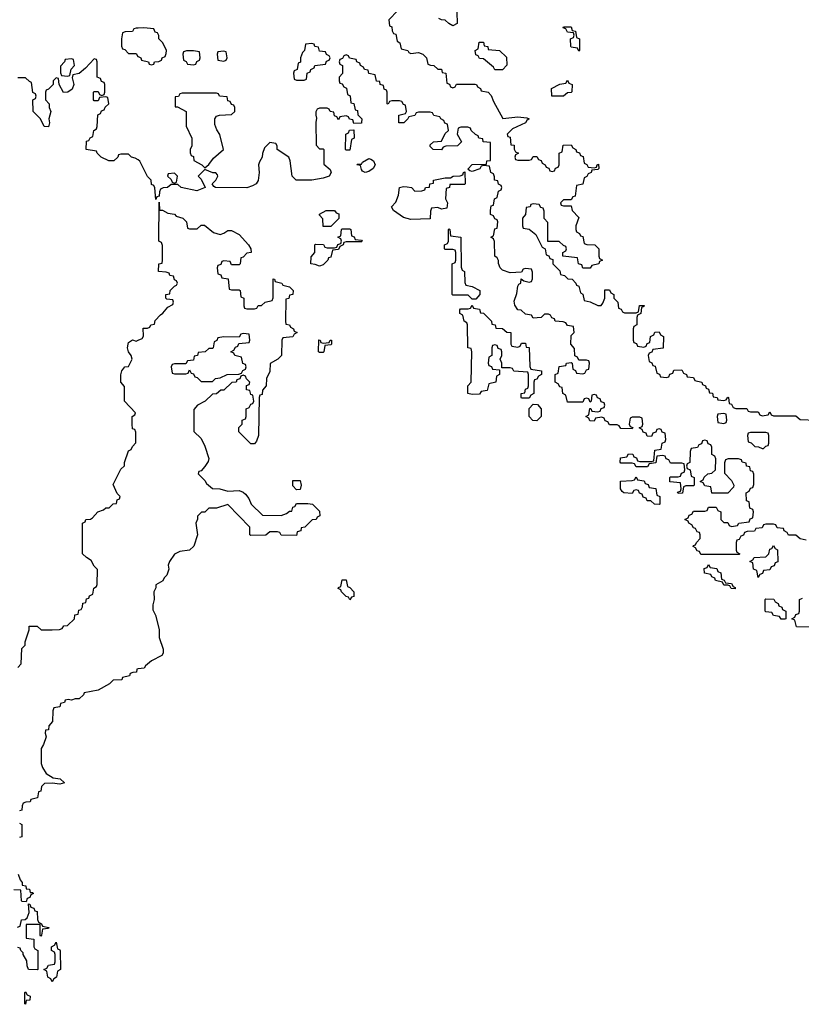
# Model space of a CAD drawing. Header units: inches. Extents: x 2808529 to 2951249, y 860290 to 1033701.
# Tile 64 of 153: x 2859379 to 2863476, y 992108 to 997271. Entities that reach past the tile are written whole.
import ezdxf

# ---------------------------------------------------------------- set-up
doc = ezdxf.new("R2010")
doc.units = ezdxf.units.IN
doc.header["$MEASUREMENT"] = 0
doc.layers.add('C8959', color=7, linetype='Continuous')
doc.layers.add('C8969', color=7, linetype='Continuous')

msp = doc.modelspace()

# ---------------------------------------------------------------- linework, layer by layer
at = {"layer": 'C8959', "color": 6}
for points in [[(2860000, 997226.5), (2859990, 997226), (2859978, 997222), (2859970, 997208), (2859932.7, 997207.3), (2859918, 997202), (2859912, 997170), (2859912.7, 997132.7), (2859918, 997118), (2859930, 997114), (2859950, 997094), (2859990, 997094), (2859998, 997078), (2860000, 997077)], [(2860000, 996535.2), (2859984.7, 996544.7), (2859966, 996550), (2859950, 996566), (2859910, 996566), (2859898, 996562), (2859894, 996550), (2859872, 996530), (2859846, 996530), (2859806, 996550), (2859786, 996570), (2859782, 996582), (2859728, 996590), (2859730, 996634), (2859742, 996638), (2859748, 996652), (2859762, 996658), (2859768, 996690), (2859782, 996698), (2859786, 996710), (2859788.4, 996771.6), (2859802, 996778), (2859807.3, 996792.7), (2859822, 996798), (2859827.3, 996812.7), (2859846, 996830), (2859842, 996862), (2859830, 996866), (2859798, 996862), (2859790, 996846), (2859770, 996846), (2859766, 996850), (2859766, 996890), (2859770, 996894), (2859790, 996894), (2859798, 996878), (2859810, 996874), (2859822, 996878), (2859826, 996890), (2859826, 996930), (2859822, 996942), (2859807.3, 996947.3), (2859802, 996962), (2859786, 996970), (2859786, 997050), (2859782, 997062), (2859770, 997066), (2859723.6, 997016.4), (2859690.9, 996989.1), (2859658, 996982), (2859654, 996966), (2859662.8, 996930), (2859653.7, 996906.3), (2859632, 996890), (2859608.4, 996888.4), (2859586, 996930), (2859582, 996962), (2859570, 996966), (2859554, 996950), (2859554, 996930), (2859530, 996906), (2859518, 996902), (2859514, 996890), (2859514, 996850), (2859534, 996830), (2859534, 996810), (2859542, 996790), (2859531.3, 996750), (2859536, 996730), (2859530, 996708.7), (2859508, 996710), (2859489, 996750), (2859449.6, 996789.6), (2859448.7, 996851.3), (2859462, 996858), (2859466, 996870), (2859462, 996882), (2859448.4, 996888.4), (2859442, 996942), (2859430, 996946), (2859410, 996966), (2859370, 996966)], [(2859370, 993874), (2859387.3, 993892.7), (2859390, 993974), (2859408.4, 993991.6), (2859408.4, 994008.4), (2859429, 994071), (2859429.2, 994090), (2859470, 994091.3), (2859492, 994072), (2859548.9, 994071.1), (2859587.3, 994072.7), (2859602, 994078), (2859610, 994092), (2859630, 994094), (2859666, 994130), (2859668, 994150), (2859686, 994154), (2859690, 994174), (2859702, 994178), (2859708, 994192), (2859710, 994212), (2859726, 994214), (2859730, 994234), (2859742, 994238), (2859746, 994250), (2859762, 994258), (2859768, 994290), (2859782, 994298), (2859786, 994310), (2859787.3, 994387.3), (2859770, 994406), (2859754.6, 994434.6), (2859728.7, 994450), (2859709, 994470), (2859708, 994630), (2859722, 994638), (2859726, 994650), (2859750, 994652), (2859760.4, 994659.6), (2859788, 994690), (2859819, 994701), (2859830, 994711), (2859848.7, 994711.3), (2859870, 994732), (2859886, 994734), (2859890, 994754), (2859902, 994758), (2859906, 994770), (2859890, 994786), (2859870, 994834), (2859910, 994914), (2859928.4, 994931.6), (2859928.4, 994948.4), (2859949.2, 995010), (2859963.1, 995016.9), (2859970, 995032), (2859988.7, 995051.3), (2859987.3, 995107.3), (2859982, 995122), (2859970, 995126), (2859968, 995150), (2859968, 995190), (2859982, 995198), (2859986, 995210), (2859928, 995270), (2859928, 995348), (2859909.2, 995370), (2859909.4, 995409.4), (2859915.3, 995430), (2859930, 995450.8), (2859950, 995452), (2859969, 995490), (2859964, 995510), (2859949.7, 995529.7), (2859945.1, 995550), (2859947.6, 995570), (2859950, 995578), (2859970, 995591.3), (2859990, 995584.7), (2860000, 995589.6)], [(2860000, 993866.6), (2859994, 993866), (2859992, 993850), (2859971.6, 993848.4), (2859958, 993842), (2859954, 993830), (2859918, 993822), (2859914, 993810), (2859870, 993808), (2859850, 993788.7), (2859790, 993755.3), (2859718, 993742), (2859714, 993730), (2859690.5, 993709.5), (2859670.8, 993709.2), (2859650, 993702), (2859634, 993706), (2859618, 993702), (2859614, 993690), (2859594, 993686), (2859590, 993668), (2859558, 993662), (2859552.7, 993647.3), (2859550.8, 993590), (2859531.3, 993568.7), (2859530, 993548), (2859514, 993546), (2859512, 993530), (2859518, 993510), (2859504.7, 993470), (2859491.3, 993450), (2859491.3, 993370), (2859498, 993350), (2859518.8, 993318.8), (2859555.3, 993295.3), (2859592, 993290), (2859614, 993270), (2859590, 993262), (2859550, 993268), (2859510, 993266), (2859494, 993250), (2859490, 993226), (2859478, 993222), (2859472, 993190), (2859438, 993182), (2859434, 993170), (2859411.6, 993168.4), (2859398, 993162), (2859391.6, 993148.4), (2859390, 993126), (2859378, 993122)], [(2859378, 993058), (2859391, 993050), (2859390.9, 992990.9), (2859390, 992986), (2859378, 992982)], [(2859371, 992791), (2859381, 992761), (2859392.7, 992747.3), (2859392.7, 992732.7), (2859412, 992730), (2859414, 992714), (2859430, 992712), (2859434, 992694), (2859446, 992694), (2859451.1, 992688.9), (2859438, 992682), (2859432.7, 992667.3), (2859418, 992662), (2859414, 992646), (2859392.7, 992647.3), (2859388, 992650), (2859386, 992706), (2859348.4, 992708.4)], [(2859368, 992512), (2859382, 992518), (2859388.9, 992551.1), (2859407.3, 992552.7), (2859418, 992562), (2859428.7, 992590), (2859426, 992634), (2859432.7, 992632.7), (2859438, 992618), (2859452.7, 992612.7), (2859458, 992598), (2859470, 992594), (2859472.7, 992552.7), (2859478, 992538), (2859494, 992530), (2859498, 992518), (2859532, 992510), (2859530, 992506), (2859498, 992502), (2859494, 992470), (2859490, 992466), (2859486, 992470), (2859486, 992526), (2859414, 992526), (2859414, 992454), (2859454, 992450), (2859454, 992410), (2859458, 992398), (2859474, 992390), (2859474, 992290), (2859470, 992288), (2859426, 992290), (2859418, 992310), (2859416.4, 992336.4), (2859398, 992370), (2859398, 992378), (2859386, 992390), (2859382, 992402), (2859370, 992406)]]:
    msp.add_lwpolyline(points, dxfattribs=at)
for points in [[(2859650, 997066), (2859618, 997062), (2859614, 997050), (2859592.7, 997027.3), (2859592.7, 996992.7), (2859598, 996978), (2859630, 996974), (2859642, 996978), (2859648.4, 997011.6), (2859666, 997030), (2859662, 997062)], [(2859550, 992226), (2859542, 992242), (2859526, 992250), (2859522, 992282), (2859506, 992290), (2859522, 992298), (2859530, 992314), (2859562, 992318), (2859566, 992330), (2859566, 992370), (2859562, 992382), (2859546, 992390), (2859546, 992410), (2859562, 992418), (2859570, 992434), (2859578, 992398), (2859590, 992394), (2859591.3, 992388.7), (2859594, 992290), (2859578, 992282), (2859572, 992250), (2859558, 992242)], [(2859410, 992108), (2859406, 992110), (2859406, 992170), (2859410, 992174), (2859418, 992158), (2859434, 992150), (2859432, 992130), (2859412.7, 992127.3)]]:
    msp.add_lwpolyline(points, close=True, dxfattribs=at)
at = {"layer": 'C8969', "color": 6}
for points in [[(2861360.7, 997319.3), (2861314, 997270), (2861318, 997238), (2861330, 997234), (2861332, 997212), (2861338, 997198), (2861350, 997194), (2861358, 997158), (2861372, 997150), (2861378, 997118), (2861414, 997110), (2861418, 997098), (2861430, 997094), (2861470, 997098), (2861492, 997090), (2861512, 997070), (2861518, 997038), (2861532, 997032), (2861550, 997031.3), (2861570, 997012), (2861590, 997011.3), (2861594, 996994), (2861612, 996990), (2861618, 996938), (2861632.7, 996932.7), (2861638, 996918), (2861650, 996914), (2861662, 996918), (2861668, 996932), (2861767.3, 996932.7), (2861774, 996930), (2861778, 996918), (2861794, 996910), (2861798, 996898), (2861834, 996890), (2861850, 996874), (2861862, 996842), (2861912, 996752), (2861990, 996762), (2862036.8, 996756.8), (2862050, 996751.3), (2862037.3, 996742.7), (2862030.7, 996730), (2861962, 996698), (2861934, 996670), (2861938, 996658), (2861950, 996654), (2861954, 996614), (2861970, 996612), (2861971.6, 996591.6), (2861978, 996578), (2861994, 996570), (2861978, 996562), (2861974, 996550), (2861978, 996538), (2861990, 996534), (2862050, 996534), (2862062, 996538), (2862070, 996554), (2862090, 996554), (2862098, 996538), (2862112.7, 996532.7), (2862118, 996518), (2862134, 996510), (2862138, 996498), (2862152.7, 996492.7), (2862158, 996478), (2862170, 996474), (2862182, 996478), (2862187.3, 996492.7), (2862202, 996498), (2862206, 996510), (2862206, 996570), (2862222, 996578), (2862227.3, 996612.7), (2862270, 996614), (2862278, 996598), (2862294, 996590), (2862298, 996578), (2862312.7, 996572.7), (2862318, 996558), (2862332.7, 996552.7), (2862338, 996518), (2862352, 996512), (2862358, 996498), (2862390, 996494), (2862402, 996498), (2862406, 996510), (2862412.7, 996512.7), (2862414, 996490), (2862410, 996486), (2862378, 996482), (2862374, 996470), (2862358, 996462), (2862352, 996448), (2862338, 996442), (2862331.1, 996408.9), (2862298, 996402), (2862290, 996346), (2862278, 996342), (2862270, 996326), (2862230, 996326), (2862214, 996310), (2862218, 996298), (2862230, 996294), (2862270, 996294), (2862274, 996270), (2862310, 996234), (2862294, 996190), (2862294, 996170), (2862298, 996158), (2862314, 996150), (2862318, 996138), (2862330, 996134), (2862338, 996098), (2862352, 996092), (2862394, 996090), (2862414, 996070), (2862414, 996030), (2862418, 996018), (2862434, 996010), (2862418, 996002), (2862414, 995990), (2862378, 995982), (2862370, 995968), (2862330, 995968), (2862326, 995986), (2862308, 995990), (2862302, 996022), (2862226, 996030), (2862226, 996050), (2862242, 996058), (2862246, 996070), (2862242, 996082), (2862230, 996086), (2862207.3, 996107.3), (2862147.3, 996107.3), (2862147.3, 996207.3), (2862128.9, 996228.9), (2862127.3, 996267.3), (2862122, 996282), (2862110, 996286), (2862102, 996302), (2862070, 996306), (2862058, 996302), (2862054, 996290), (2862034, 996286), (2862031.1, 996248.9), (2862014, 996230), (2862014, 996190), (2862018, 996178), (2862050, 996172), (2862084.7, 996144.7), (2862118, 996078), (2862134, 996070), (2862138, 996038), (2862152, 996032), (2862158, 996018), (2862172.7, 996012.7), (2862174, 995990), (2862210, 995954), (2862214, 995934), (2862234, 995930), (2862252.7, 995912.7), (2862274, 995910), (2862294, 995890), (2862298, 995878), (2862310, 995874), (2862318, 995838), (2862331.6, 995831.6), (2862338, 995798), (2862370, 995792), (2862410, 995772), (2862427.3, 995772.7), (2862436.4, 995783.6), (2862446, 995810), (2862446, 995854), (2862470, 995854), (2862478, 995838), (2862494, 995830), (2862494, 995810), (2862514, 995790), (2862518, 995758), (2862532, 995752), (2862538, 995738), (2862550, 995734), (2862610, 995734), (2862622, 995738), (2862627.3, 995772.7), (2862652, 995772), (2862650, 995766), (2862638, 995762), (2862634, 995730), (2862618, 995722), (2862614, 995710), (2862614, 995670), (2862598, 995662), (2862594, 995650), (2862594, 995590), (2862598, 995578), (2862612, 995572), (2862618, 995558), (2862650, 995554), (2862662, 995558), (2862668, 995572), (2862682, 995578), (2862686, 995610), (2862702, 995618), (2862707.3, 995632.7), (2862730, 995634), (2862738, 995618), (2862754, 995610), (2862751.3, 995548.7), (2862698, 995542), (2862692, 995528), (2862678, 995522), (2862674, 995510), (2862678, 995478), (2862692, 995472), (2862698, 995458), (2862710, 995454), (2862718, 995418), (2862732, 995412), (2862738, 995398), (2862770, 995394), (2862782, 995398), (2862787.3, 995412.7), (2862802, 995418), (2862807.3, 995432.7), (2862850, 995434), (2862858, 995418), (2862874, 995410), (2862878, 995398), (2862910, 995394), (2862918, 995378), (2862954, 995370), (2862958, 995358), (2862974, 995350), (2862978, 995338), (2862990, 995334), (2862994, 995314), (2863010, 995312), (2863014, 995294), (2863034, 995290), (2863038, 995278), (2863070, 995274), (2863082, 995278), (2863090, 995292), (2863094, 995290), (2863098, 995258), (2863110, 995254), (2863118, 995238), (2863132.7, 995232.7), (2863190, 995232), (2863198, 995218), (2863210, 995214), (2863250, 995214), (2863258, 995198), (2863270, 995194), (2863302, 995198), (2863310, 995214), (2863318, 995198), (2863330, 995194), (2863447.3, 995192.7), (2863470, 995174), (2863551.6, 995171.6)], [(2861671, 997310), (2861672, 997250), (2861650, 997238), (2861628, 997250), (2861610, 997268), (2861589.2, 997269.2), (2861576.4, 997276.4)], [(2860000, 997077), (2860014, 997070), (2860018, 997058), (2860054, 997050), (2860058, 997038), (2860070, 997034), (2860082, 997038), (2860086, 997050), (2860108.4, 997051.6), (2860122, 997058), (2860126, 997070), (2860142, 997078), (2860147.3, 997092.7), (2860148, 997110), (2860129, 997149), (2860108.7, 997170), (2860108, 997188), (2860102, 997202), (2860090, 997206), (2860082, 997222), (2860030, 997228), (2860000, 997226.5)], [(2863502, 994542), (2863470, 994548), (2863447.3, 994567.3), (2863408.4, 994568.4), (2863402, 994582), (2863386, 994590), (2863382, 994602), (2863350, 994606), (2863342, 994622), (2863330, 994626), (2863290, 994626), (2863278, 994622), (2863270, 994606), (2863238, 994602), (2863230, 994588), (2863192.7, 994587.3), (2863178, 994582), (2863172, 994568), (2863158, 994562), (2863150, 994546), (2863138, 994542), (2863134, 994530), (2863134, 994490), (2863138, 994478), (2863154, 994470), (2863150, 994466), (2862950, 994466), (2862942, 994482), (2862930, 994486), (2862922, 994502), (2862908.4, 994508.4), (2862910, 994514), (2862922, 994518), (2862926, 994530), (2862946, 994550), (2862946, 994570), (2862942, 994582), (2862930, 994586), (2862922, 994602), (2862910, 994606), (2862902, 994622), (2862886, 994630), (2862882, 994642), (2862866, 994650), (2862882, 994658), (2862887.3, 994672.7), (2862902, 994678), (2862910, 994694), (2862970, 994694), (2862982, 994698), (2862990, 994714), (2863030, 994714), (2863038, 994698), (2863054, 994690), (2863054, 994650), (2863070, 994634), (2863090, 994634), (2863098, 994618), (2863110, 994614), (2863142, 994618), (2863148.4, 994631.6), (2863202, 994638), (2863207.3, 994652.7), (2863222, 994658), (2863226, 994690), (2863222, 994702), (2863206, 994710), (2863202, 994742), (2863188.4, 994748.4), (2863186, 994790), (2863202, 994798), (2863210, 994814), (2863222, 994818), (2863227.3, 994832.7), (2863227.3, 994887.3), (2863222, 994902), (2863210, 994906), (2863206, 994926), (2863188, 994930), (2863186, 994946), (2863166, 994950), (2863162, 994962), (2863147.3, 994967.3), (2863092.7, 994967.3), (2863078, 994962), (2863072.7, 994947.3), (2863072.7, 994892.7), (2863110, 994854), (2863122, 994830), (2863119.6, 994820.4), (2863090, 994788.7), (2863007.3, 994787.3), (2863002, 994822), (2862970, 994826), (2862962, 994842), (2862946, 994850), (2862962, 994858), (2862967.3, 994872.7), (2862986, 994890), (2863007.3, 994892.7), (2863026, 994910), (2863027.3, 994967.3), (2863022, 994982), (2863006, 994990), (2863006, 995030), (2863002, 995042), (2862987.3, 995047.3), (2862982, 995062), (2862970, 995066), (2862958, 995062), (2862952.7, 995047.3), (2862938, 995042), (2862931.6, 995028.4), (2862898, 995022), (2862892.7, 995007.3), (2862891.6, 994948.4), (2862878, 994942), (2862874, 994930), (2862878, 994918), (2862894, 994910), (2862898, 994878), (2862914, 994870), (2862914, 994830), (2862910, 994826), (2862870, 994826), (2862858, 994822), (2862852.7, 994787.3), (2862830, 994786), (2862827.3, 994792.7), (2862842, 994798), (2862846, 994810), (2862842, 994842), (2862787.3, 994847.3), (2862786, 994870), (2862790, 994874), (2862830, 994874), (2862842, 994878), (2862847.3, 994892.7), (2862862, 994898), (2862866, 994910), (2862862, 994942), (2862850, 994946), (2862790, 994946), (2862782, 994962), (2862767.3, 994967.3), (2862762, 994982), (2862750, 994986), (2862718, 994982), (2862712.7, 994947.3), (2862678, 994942), (2862670, 994926), (2862610, 994926), (2862602, 994942), (2862590, 994946), (2862530, 994946), (2862526, 994950), (2862527.3, 994972.7), (2862562, 994978), (2862570, 994994), (2862592.7, 994992.7), (2862598, 994978), (2862612.7, 994972.7), (2862618, 994958), (2862630, 994954), (2862690, 994954), (2862702, 994958), (2862707.3, 995012.7), (2862742, 995018), (2862746, 995050), (2862762, 995058), (2862766, 995070), (2862762, 995102), (2862747.3, 995107.3), (2862742, 995122), (2862730, 995126), (2862718, 995122), (2862712.7, 995107.3), (2862698, 995102), (2862690, 995086), (2862667.3, 995087.3), (2862662, 995102), (2862647.3, 995107.3), (2862642, 995122), (2862626, 995130), (2862642, 995138), (2862646, 995150), (2862642, 995182), (2862630, 995186), (2862590, 995186), (2862578, 995182), (2862574, 995150), (2862578, 995138), (2862592.7, 995132.7), (2862590, 995126), (2862530, 995128), (2862522, 995142), (2862510, 995146), (2862470, 995146), (2862462, 995162), (2862447.3, 995167.3), (2862442, 995182), (2862430, 995186), (2862398, 995182), (2862390, 995166), (2862367.3, 995167.3), (2862362, 995182), (2862346, 995190), (2862362, 995198), (2862367.3, 995232.7), (2862372.7, 995232.7), (2862378, 995218), (2862410, 995214), (2862422, 995218), (2862427.3, 995232.7), (2862442, 995238), (2862446, 995250), (2862442, 995262), (2862427.3, 995267.3), (2862422, 995282), (2862407.3, 995287.3), (2862402, 995302), (2862390, 995306), (2862378, 995302), (2862374, 995270), (2862370, 995266), (2862362, 995282), (2862350, 995286), (2862338, 995282), (2862330, 995266), (2862250, 995266), (2862242, 995302), (2862226, 995310), (2862222, 995342), (2862210, 995346), (2862202, 995362), (2862186, 995370), (2862186, 995410), (2862202, 995418), (2862207.3, 995452.7), (2862242, 995458), (2862246, 995470), (2862270, 995474), (2862274, 995470), (2862278, 995438), (2862292, 995432), (2862298, 995418), (2862330, 995414), (2862342, 995418), (2862350, 995434), (2862362, 995438), (2862366, 995470), (2862362, 995482), (2862350, 995486), (2862310, 995486), (2862302, 995502), (2862288, 995508), (2862287.3, 995547.3), (2862268.7, 995570), (2862270, 995614), (2862286, 995630), (2862282, 995662), (2862250, 995668), (2862242, 995682), (2862227.3, 995687.3), (2862186, 995690), (2862182, 995702), (2862168, 995708), (2862162, 995722), (2862150, 995726), (2862130, 995726), (2862111.6, 995708.4), (2862070, 995706), (2862062, 995722), (2862030, 995726), (2862008, 995748), (2861990, 995748.7), (2861974.6, 995774.6), (2861970, 995794), (2861985.2, 995834.8), (2861990, 995874), (2861995.3, 995884.7), (2862006, 995890), (2862007.3, 995912.7), (2862022, 995902), (2862050, 995894), (2862062, 995898), (2862067.3, 995912.7), (2862067.3, 995947.3), (2862062, 995962), (2862030, 995966), (2862018, 995962), (2862010, 995946), (2861950, 995944), (2861910, 995958), (2861898, 995970), (2861888, 995992), (2861888, 996008), (2861882, 996022), (2861868.7, 996030), (2861867.3, 996107.3), (2861862, 996122), (2861848.7, 996130), (2861862, 996138), (2861870, 996174), (2861882, 996178), (2861886, 996210), (2861882, 996222), (2861870, 996226), (2861862, 996242), (2861846, 996250), (2861846, 996270), (2861850, 996294), (2861862, 996298), (2861868.4, 996331.6), (2861882, 996338), (2861888.4, 996371.6), (2861902, 996378), (2861906, 996390), (2861902, 996402), (2861888.4, 996408.4), (2861886, 996426), (2861868, 996430), (2861867.3, 996447.3), (2861862, 996462), (2861848, 996470), (2861842, 996502), (2861810, 996506), (2861798, 996502), (2861791.6, 996488.4), (2861750, 996475.3), (2861738, 996478), (2861727.3, 996487.3), (2861750, 996510.7), (2861826, 996514), (2861828, 996530), (2861847.3, 996532.7), (2861846, 996626), (2861808, 996630), (2861806, 996646), (2861786, 996650), (2861782, 996662), (2861768, 996668), (2861746, 996690), (2861742, 996702), (2861728, 996708), (2861692, 996708), (2861678, 996702), (2861672, 996670), (2861694, 996630), (2861674, 996610), (2861612.7, 996607.3), (2861598, 996602), (2861590, 996589), (2861546, 996590), (2861530, 996606), (2861530, 996614), (2861548.9, 996631.1), (2861590, 996634), (2861610, 996674), (2861626, 996690), (2861622, 996722), (2861608, 996728), (2861602, 996742), (2861586, 996750), (2861582, 996762), (2861550, 996768), (2861542, 996782), (2861530, 996786), (2861470, 996786), (2861458, 996782), (2861450, 996768), (2861418, 996762), (2861414, 996750), (2861392, 996730), (2861366, 996730), (2861366, 996770), (2861402, 996778), (2861406, 996790), (2861402, 996822), (2861390, 996826), (2861382, 996842), (2861370, 996846), (2861330, 996846), (2861318, 996842), (2861310, 996828), (2861306, 996830), (2861306, 996890), (2861302, 996902), (2861290, 996906), (2861286, 996926), (2861268, 996930), (2861266, 996946), (2861250, 996948), (2861242, 996982), (2861209.1, 996989.1), (2861206, 997006), (2861186, 997010), (2861182, 997022), (2861166, 997030), (2861162, 997042), (2861146, 997050), (2861142, 997062), (2861108.4, 997068.4), (2861102, 997082), (2861090, 997086), (2861078, 997082), (2861072, 997068), (2861058, 997062), (2861054, 997050), (2861058, 997038), (2861071.3, 997031.3), (2861071.1, 996988.9), (2861054, 996970), (2861054, 996950), (2861058, 996938), (2861070, 996934), (2861078, 996918), (2861091.6, 996911.6), (2861098, 996878), (2861111.1, 996871.1), (2861114, 996834), (2861130.9, 996830.9), (2861138, 996798), (2861150, 996794), (2861152, 996772), (2861172, 996750), (2861171.6, 996731.6), (2861170, 996728.7), (2861130, 996726), (2861126, 996746), (2861108.4, 996748.4), (2861102, 996762), (2861090, 996766), (2861058, 996762), (2861050, 996746), (2861042, 996762), (2861030, 996766), (2861026, 996786), (2861006, 996790), (2861002, 996802), (2860990, 996806), (2860950, 996806), (2860938, 996802), (2860932, 996788), (2860931.3, 996770), (2860934.8, 996754.8), (2860931.3, 996731.3), (2860932.7, 996612.7), (2860950, 996594), (2860970, 996594), (2860974, 996590), (2860972.7, 996512.7), (2861006, 996486), (2861011.3, 996470), (2861002, 996450), (2860970, 996439.5), (2860910, 996429.7), (2860828.7, 996430), (2860806.6, 996450), (2860797, 996530), (2860789.6, 996549.6), (2860729, 996590), (2860728.4, 996608.4), (2860722, 996622), (2860690, 996626), (2860662, 996598), (2860651, 996569), (2860650.8, 996550), (2860635.3, 996524.7), (2860631, 996510), (2860634, 996470), (2860630, 996428), (2860618, 996410), (2860599.9, 996400.1), (2860570, 996389.6), (2860406, 996390), (2860396.4, 996396.4), (2860388.7, 996410), (2860408, 996430), (2860418, 996450), (2860416.4, 996456.4), (2860408, 996468), (2860392, 996468), (2860350, 996486), (2860314, 996450), (2860330, 996434), (2860351.3, 996390), (2860307.5, 996372.5), (2860226, 996390), (2860207.3, 996407.3), (2860172.7, 996407.3), (2860154, 996390), (2860131.3, 996388.7), (2860118, 996382), (2860111.3, 996368.7), (2860110, 996346), (2860098, 996342), (2860092.7, 996327.3), (2860088.4, 996388.4), (2860082, 996402), (2860070, 996406), (2860068.7, 996428.7), (2860050, 996448), (2860009.4, 996529.4), (2860000, 996535.2)], [(2860000, 995589.6), (2860020.4, 995599.6), (2860028.4, 995611.6), (2860026, 995654), (2860050, 995654), (2860062, 995658), (2860066, 995670), (2860086, 995674), (2860090, 995694), (2860116.4, 995723.6), (2860128.7, 995731.3), (2860156.4, 995763.6), (2860182, 995778), (2860186, 995790), (2860182, 995802), (2860150, 995806), (2860146, 995810), (2860146, 995830), (2860166, 995834), (2860168, 995850), (2860190, 995874), (2860202, 995878), (2860206, 995890), (2860202, 995902), (2860190, 995906), (2860186, 995926), (2860166, 995930), (2860162, 995942), (2860147.3, 995947.3), (2860106, 995950), (2860108.7, 995990), (2860126, 995994), (2860128, 996010), (2860127.3, 996087.3), (2860122, 996102), (2860109, 996110), (2860110, 996314), (2860112.7, 996272.7), (2860127.3, 996272.7), (2860155.9, 996255.9), (2860190, 996250.3), (2860199.8, 996239.8), (2860234, 996230), (2860254, 996210), (2860258, 996178), (2860270, 996174), (2860310, 996174), (2860330, 996194), (2860347.3, 996192.7), (2860394.8, 996154.8), (2860430, 996144.7), (2860450, 996151.3), (2860470, 996166), (2860490, 996164.9), (2860530, 996144), (2860578, 996090), (2860591.3, 996070), (2860592, 996050), (2860570, 996046), (2860550, 996026), (2860538, 996022), (2860534, 995990), (2860530, 995986), (2860490, 995986), (2860482, 996002), (2860450, 996006), (2860438, 996002), (2860432.7, 995987.3), (2860418, 995982), (2860414, 995970), (2860418, 995938), (2860432.7, 995932.7), (2860438, 995918), (2860472.7, 995912.7), (2860478, 995858), (2860490, 995854), (2860530, 995854), (2860534, 995850), (2860538, 995818), (2860554, 995810), (2860554, 995770), (2860558, 995758), (2860570, 995754), (2860610, 995754), (2860622, 995758), (2860628.4, 995771.6), (2860647.3, 995772.7), (2860666, 995790), (2860702, 995798), (2860707.3, 995812.7), (2860708.4, 995911.6), (2860714, 995910), (2860718, 995898), (2860754, 995890), (2860758, 995878), (2860794, 995870), (2860812, 995850), (2860811.1, 995828.9), (2860794, 995826), (2860790, 995808), (2860774, 995806), (2860772, 995690), (2860774, 995674), (2860794, 995670), (2860798, 995658), (2860814, 995650), (2860818, 995638), (2860834, 995630), (2860818, 995622), (2860810, 995608), (2860758, 995602), (2860754, 995590), (2860751.3, 995510), (2860732, 995490), (2860692.7, 995467.3), (2860690, 995426), (2860672, 995390), (2860671.3, 995350), (2860652.7, 995327.3), (2860650, 995306), (2860638, 995302), (2860634, 995290), (2860630.9, 995090.9), (2860619.6, 995060.4), (2860610, 995046), (2860590, 995046), (2860528, 995110), (2860528.4, 995131.6), (2860546, 995150), (2860546, 995170), (2860562, 995178), (2860566, 995190), (2860566, 995230), (2860582, 995238), (2860590, 995254), (2860602, 995258), (2860606, 995270), (2860602, 995302), (2860590, 995306), (2860586, 995326), (2860568, 995330), (2860568, 995352), (2860582, 995358), (2860586, 995370), (2860567.3, 995387.3), (2860562, 995402), (2860550, 995406), (2860538, 995402), (2860532.7, 995387.3), (2860518, 995382), (2860514, 995370), (2860492, 995368), (2860450, 995328), (2860432.7, 995327.3), (2860411, 995309), (2860390, 995308), (2860352, 995270), (2860312, 995250), (2860292.7, 995227.3), (2860292, 995112), (2860330, 995074), (2860350, 995034), (2860370.8, 994970), (2860366.4, 994953.6), (2860350, 994928), (2860330, 994906), (2860318, 994902), (2860314, 994890), (2860350, 994854), (2860358, 994838), (2860390, 994812), (2860428.7, 994811.3), (2860470, 994798), (2860530, 994802), (2860550, 994794), (2860563.6, 994783.6), (2860579.8, 994759.8), (2860592, 994730), (2860652.7, 994672.7), (2860749, 994671), (2860778, 994682), (2860794, 994694), (2860806, 994694), (2860810, 994714), (2860822, 994718), (2860830, 994734), (2860890, 994734), (2860914, 994730), (2860950, 994694), (2860952, 994670), (2860938, 994662), (2860934, 994650), (2860912, 994648), (2860874, 994610), (2860854, 994606), (2860852, 994590), (2860834, 994586), (2860830, 994566), (2860750, 994568), (2860742, 994582), (2860730, 994586), (2860690, 994586), (2860670, 994568), (2860590, 994566), (2860586, 994570), (2860586, 994610), (2860470, 994728), (2860410, 994709.2), (2860371.3, 994708.7), (2860350, 994688.7), (2860332, 994688), (2860312, 994668), (2860312, 994652), (2860302, 994630), (2860311, 994570), (2860291.3, 994510), (2860270, 994489.2), (2860218, 994482), (2860190.9, 994469.1), (2860164.7, 994430), (2860158, 994410), (2860161, 994390), (2860150, 994358), (2860136, 994344), (2860130, 994328.7), (2860092, 994308), (2860092, 994292), (2860082, 994270), (2860084.7, 994230), (2860076.9, 994203.1), (2860076.9, 994176.9), (2860091.1, 994148.9), (2860110, 994074), (2860110.8, 994030.8), (2860131, 993970), (2860131.3, 993950), (2860123.6, 993936.4), (2860070.8, 993909.2), (2860038, 993882), (2860031.3, 993870), (2860000, 993866.6)], [(2863530, 994086), (2863450, 994088), (2863442, 994122), (2863426, 994130), (2863442, 994138), (2863447.3, 994152.7), (2863462, 994158), (2863466, 994170), (2863466, 994230), (2863482, 994238)]]:
    msp.add_lwpolyline(points, dxfattribs=at)
for points in [[(2862310, 997106), (2862302, 997122), (2862270, 997126), (2862268, 997130), (2862266, 997170), (2862282, 997178), (2862286, 997190), (2862282, 997202), (2862250, 997206), (2862242, 997222), (2862227.3, 997227.3), (2862230, 997234), (2862270, 997234), (2862274, 997214), (2862292, 997210), (2862298, 997178), (2862314, 997170), (2862314, 997110)], [(2860910, 997146), (2860878, 997142), (2860872, 997110), (2860861, 997099), (2860851.3, 997070), (2860851.3, 997048.7), (2860838, 997042), (2860834, 997010), (2860818, 997002), (2860814, 996990), (2860818, 996958), (2860830, 996954), (2860870, 996954), (2860882, 996958), (2860886, 996990), (2860902, 996998), (2860906, 997010), (2860922, 997018), (2860926, 997030), (2860982, 997038), (2860987.3, 997052.7), (2861002, 997058), (2861006, 997070), (2861002, 997082), (2860987.3, 997087.3), (2860982, 997102), (2860950, 997106), (2860946, 997126), (2860926, 997130), (2860922, 997142)], [(2861870, 997008), (2861862, 997022), (2861810, 997066), (2861790, 997068), (2861782, 997082), (2861770, 997086), (2861766, 997110), (2861782, 997118), (2861787.3, 997152.7), (2861810, 997152), (2861814, 997134), (2861832, 997130), (2861834, 997114), (2861894, 997110), (2861930, 997074), (2861932, 997032), (2861910, 997008)], [(2860290, 997108), (2860252.7, 997107.3), (2860238, 997102), (2860234, 997090), (2860238, 997058), (2860252, 997052), (2860258, 997038), (2860290, 997034), (2860302, 997038), (2860308, 997052), (2860322, 997058), (2860326, 997070), (2860322, 997102)], [(2860450, 997106), (2860418, 997102), (2860414, 997090), (2860418, 997058), (2860450, 997054), (2860462, 997058), (2860466, 997070), (2860462, 997102)], [(2862230, 996869.2), (2862168, 996870), (2862166, 996910), (2862210, 996932), (2862242, 996938), (2862250, 996954), (2862258, 996938), (2862274, 996930), (2862272.7, 996892.7), (2862270, 996888.7), (2862250, 996888)], [(2860410, 996886), (2860230, 996886), (2860218, 996882), (2860211.6, 996868.4), (2860194, 996866), (2860194, 996814), (2860206, 996814), (2860252, 996790), (2860251.6, 996711.6), (2860282, 996650), (2860282, 996610), (2860272, 996590), (2860272.7, 996572.7), (2860278, 996558), (2860290, 996554), (2860291.6, 996531.6), (2860334, 996510), (2860350, 996494), (2860370, 996511.3), (2860395.5, 996544.5), (2860448, 996590), (2860429.1, 996669.1), (2860412.5, 996692.5), (2860401.5, 996721.5), (2860401.2, 996750), (2860410, 996764.7), (2860426, 996770), (2860490, 996774), (2860506, 996790), (2860506, 996810), (2860502, 996822), (2860490, 996826), (2860482, 996842), (2860470, 996846), (2860466, 996866), (2860426, 996870), (2860422, 996882)], [(2861090, 996586), (2861086, 996590), (2861088, 996670), (2861102, 996678), (2861108.4, 996691.6), (2861130, 996694), (2861132, 996650), (2861118, 996642), (2861110, 996586)], [(2861190, 996469.5), (2861176.4, 996476.4), (2861170, 996486), (2861166, 996506), (2861146, 996510), (2861150, 996514), (2861170, 996514), (2861176.4, 996523.6), (2861210, 996542), (2861219.6, 996539.6), (2861234, 996530), (2861242, 996510), (2861232, 996490), (2861210, 996475.3)], [(2860190, 996466), (2860158, 996462), (2860154, 996450), (2860172.7, 996432.7), (2860178, 996418), (2860190, 996414), (2860202, 996418), (2860206, 996450)], [(2861590, 996278), (2861570, 996286), (2861538, 996282), (2861532.7, 996267.3), (2861530, 996226), (2861430, 996222.7), (2861390, 996233.2), (2861338, 996270), (2861328, 996290), (2861350, 996314), (2861364, 996350), (2861369.4, 996390), (2861390, 996395.5), (2861410, 996394), (2861432, 996390), (2861450, 996372), (2861487.3, 996372.7), (2861502, 996378), (2861506, 996390), (2861527.3, 996392.7), (2861528.7, 996410), (2861547.3, 996412.7), (2861548.7, 996430), (2861610, 996442), (2861638, 996442), (2861651, 996451), (2861688, 996452), (2861702, 996458), (2861706, 996470), (2861712.7, 996472.7), (2861714, 996410), (2861710, 996406), (2861634, 996406), (2861632, 996390), (2861614, 996386), (2861611.6, 996331.6), (2861622, 996310), (2861618, 996282)], [(2860970, 996186), (2860967.3, 996227.3), (2860950, 996246), (2860950, 996251.3), (2860986, 996270), (2861030, 996270.8), (2861038, 996258), (2861052, 996252), (2861051.6, 996228.4), (2861010, 996186)], [(2860950, 995978), (2860927.3, 995987.3), (2860906, 995990), (2860907.3, 996027.3), (2860926, 996050), (2860926, 996090), (2860930, 996094), (2860971.6, 996091.6), (2860978, 996078), (2860990, 996074), (2861030, 996074), (2861042, 996078), (2861047.3, 996092.7), (2861062, 996098), (2861066, 996110), (2861062, 996122), (2861046, 996130), (2861062, 996138), (2861066, 996170), (2861070, 996174), (2861110, 996174), (2861114, 996170), (2861118, 996138), (2861132.7, 996132.7), (2861138, 996118), (2861170, 996114), (2861174, 996110), (2861170, 996106), (2861090, 996106), (2861078, 996102), (2861074, 996090), (2861058, 996082), (2861050, 996066), (2861018, 996062), (2861010, 996026), (2860998, 996022), (2860994, 996010), (2860970, 995986)], [(2861750, 995806), (2861730, 995826), (2861650, 995826), (2861646, 995830), (2861646, 995990), (2861662, 995998), (2861666, 996010), (2861666, 996050), (2861662, 996062), (2861650, 996066), (2861610, 996066), (2861606, 996070), (2861606, 996090), (2861622, 996098), (2861626, 996110), (2861626, 996170), (2861630, 996174), (2861634, 996170), (2861638, 996138), (2861692, 996130), (2861692.7, 995972.7), (2861698, 995958), (2861711.3, 995950), (2861712.7, 995892.7), (2861718, 995878), (2861750, 995872), (2861791.3, 995850), (2861791.3, 995830), (2861770, 995806)], [(2861990, 995554), (2862002, 995558), (2862010, 995574), (2862030, 995574), (2862034, 995554), (2862050, 995552), (2862052.7, 995452.7), (2862058, 995438), (2862114, 995430), (2862114, 995410), (2862098, 995402), (2862090, 995386), (2862078, 995382), (2862074, 995370), (2862074, 995310), (2862058, 995302), (2862050, 995286), (2862010, 995286), (2862008, 995290), (2862008, 995310), (2862026, 995314), (2862030, 995334), (2862042, 995338), (2862046, 995350), (2862046, 995410), (2862042, 995422), (2861968.4, 995428.4), (2861962, 995442), (2861950, 995446), (2861906, 995446), (2861906, 995470), (2861898, 995490), (2861906, 995510), (2861906, 995530), (2861902, 995542), (2861887.3, 995547.3), (2861882, 995562), (2861870, 995566), (2861858, 995562), (2861854, 995550), (2861854, 995510), (2861838, 995502), (2861834, 995470), (2861838, 995458), (2861852.7, 995452.7), (2861858, 995438), (2861894, 995434), (2861894, 995410), (2861878, 995402), (2861874, 995370), (2861838, 995362), (2861830, 995326), (2861798, 995322), (2861790, 995308), (2861750, 995306), (2861728.7, 995310), (2861728, 995350), (2861746, 995370), (2861748.4, 995528.4), (2861746, 995546), (2861728, 995550), (2861726, 995670), (2861722, 995682), (2861708, 995690), (2861702, 995722), (2861686, 995730), (2861686, 995750), (2861690, 995754), (2861730, 995754), (2861742, 995758), (2861750, 995774), (2861758, 995758), (2861790, 995752), (2861794, 995734), (2861810, 995732), (2861852, 995690), (2861854, 995674), (2861872, 995670), (2861874, 995654), (2861910, 995651.3), (2861932.7, 995632.7), (2861954, 995630), (2861954, 995570), (2861958, 995558)], [(2860550, 995626), (2860538, 995622), (2860530, 995606), (2860450, 995608), (2860418, 995602), (2860412, 995588), (2860398, 995582), (2860394, 995550), (2860390, 995546), (2860370, 995546), (2860350.9, 995529.1), (2860314, 995526), (2860312, 995510), (2860294, 995506), (2860290, 995486), (2860258, 995482), (2860250, 995466), (2860190, 995466), (2860178, 995462), (2860174, 995450), (2860178, 995418), (2860190, 995414), (2860250, 995414), (2860262, 995418), (2860270, 995434), (2860278, 995418), (2860290, 995414), (2860298, 995398), (2860310, 995394), (2860330, 995374), (2860390, 995374), (2860406, 995390), (2860430, 995392), (2860466, 995410), (2860527.3, 995412.7), (2860542, 995418), (2860548, 995432), (2860562, 995438), (2860566, 995450), (2860562, 995462), (2860548.4, 995468.4), (2860542, 995502), (2860506, 995510), (2860502, 995522), (2860486, 995530), (2860502, 995538), (2860510, 995554), (2860522, 995558), (2860527.3, 995572.7), (2860582, 995578), (2860586, 995590), (2860582, 995622)], [(2860970, 995574), (2861002, 995578), (2861006, 995590), (2861014, 995590), (2861014, 995570), (2861010, 995566), (2860978, 995562), (2860974, 995530), (2860970, 995526), (2860950, 995526), (2860946, 995530), (2860947.3, 995592.7), (2860954, 995590), (2860958, 995578)], [(2862090, 995168), (2862069.1, 995169.1), (2862049, 995190), (2862048.7, 995231.3), (2862070, 995254), (2862092.7, 995252.7), (2862112, 995230), (2862112, 995190)], [(2863070, 995206), (2863038, 995202), (2863034, 995190), (2863038, 995158), (2863070, 995154), (2863082, 995158), (2863086, 995170), (2863082, 995202)], [(2863290, 995106), (2863210, 995106), (2863198, 995102), (2863194, 995090), (2863198, 995058), (2863212.7, 995052.7), (2863232.7, 995032.7), (2863251.6, 995031.6), (2863270, 995022), (2863278, 995022), (2863290, 995034), (2863302, 995038), (2863306, 995050), (2863306, 995090), (2863302, 995102)], [(2860830, 994806), (2860810, 994826), (2860810, 994854), (2860850, 994854), (2860854, 994830), (2860850, 994808)], [(2862730, 994728.7), (2862706, 994730), (2862687.3, 994747.3), (2862668.4, 994748.4), (2862662, 994762), (2862647.3, 994767.3), (2862642, 994782), (2862627.3, 994787.3), (2862622, 994802), (2862610, 994806), (2862598, 994802), (2862590, 994786), (2862546, 994790), (2862536.4, 994796.4), (2862528.7, 994810), (2862528.4, 994851.6), (2862590, 994854), (2862602, 994858), (2862610, 994874), (2862618, 994858), (2862652.7, 994852.7), (2862658, 994838), (2862672.7, 994832.7), (2862678, 994818), (2862712.7, 994812.7), (2862718, 994778), (2862734, 994770), (2862734, 994730)], [(2863250, 994346), (2863242, 994382), (2863226, 994390), (2863222, 994422), (2863206, 994430), (2863222, 994438), (2863228.7, 994451.3), (2863290, 994454), (2863306, 994470), (2863310, 994494), (2863322, 994498), (2863330, 994514), (2863338, 994498), (2863351.6, 994491.6), (2863352, 994428), (2863338, 994422), (2863332.7, 994407.3), (2863318, 994402), (2863310, 994386), (2863278, 994382), (2863272.7, 994367.3), (2863258, 994362)], [(2863130, 994286), (2863108.4, 994288.4), (2863102, 994302), (2863090, 994306), (2863070, 994306), (2863062, 994322), (2863026, 994330), (2863022, 994342), (2863006, 994350), (2863002, 994362), (2862968.9, 994368.9), (2862967.3, 994392.7), (2862982, 994398), (2862990, 994414), (2862998, 994398), (2863032.7, 994392.7), (2863038, 994378), (2863054, 994370), (2863058, 994338), (2863072, 994332), (2863078, 994318), (2863110, 994314), (2863118, 994298), (2863130, 994294)], [(2861110, 994228), (2861102, 994242), (2861090, 994246), (2861066, 994270), (2861062, 994282), (2861048.9, 994288.9), (2861050, 994294), (2861062, 994298), (2861070, 994334), (2861090, 994334), (2861098, 994298), (2861110, 994294), (2861131.1, 994271.1), (2861130, 994246), (2861118, 994242)], [(2863370, 994128), (2863362, 994142), (2863330, 994146), (2863322, 994162), (2863290, 994166), (2863286, 994170), (2863286, 994230), (2863290, 994234), (2863331.6, 994231.6), (2863338, 994218), (2863354, 994210), (2863358, 994198), (2863374, 994190), (2863378, 994178), (2863394, 994170), (2863394, 994130), (2863390, 994128)]]:
    msp.add_lwpolyline(points, close=True, dxfattribs=at)

doc.saveas('drawing.dxf')
